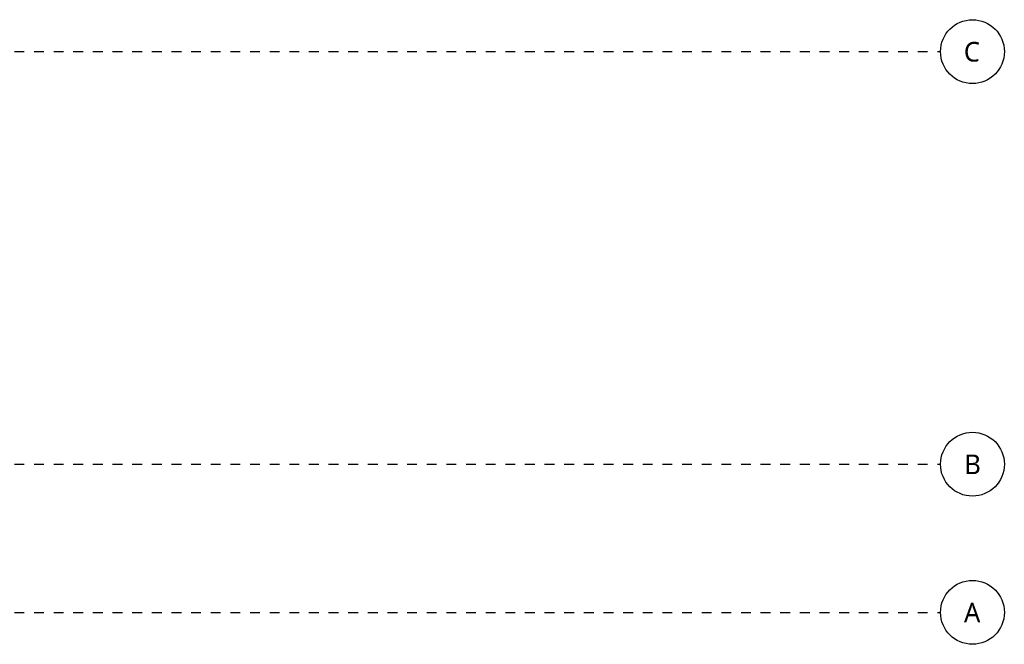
# Model space of a CAD drawing. Header units: metres. Extents: x -27.7 to 32.8, y -37.3 to -3.8.
# Tile 9 of 10: x 22.7 to 32.8, y -30 to -23.7. Entities that reach past the tile are written whole.
import ezdxf

# ---------------------------------------------------------------- set-up
doc = ezdxf.new("R2010")
doc.units = ezdxf.units.M
doc.linetypes.add('Ligne de quadrillage', pattern=[0.022225, 0.0127, -0.003175, 0.003175, -0.003175])
doc.layers.add('S-GRID', color=250, linetype='Continuous', lineweight=30)
doc.layers.add('S-GRID-IDEN', color=250, linetype='Continuous', lineweight=30)
doc.styles.add('Trebuchet MS_1', font='trebuc.ttf', dxfattribs={"height": 0.2})

# ---------------------------------------------------------------- blocks, each defined once
blk = doc.blocks.new('Quadrillage - Extrémité de la ligne de quadrillage - Cercle-4360-Demi-niveau')
at = {"layer": 'S-GRID-IDEN'}
blk.add_circle((0, 0), 0.0065, dxfattribs=at)

msp = doc.modelspace()

# ---------------------------------------------------------------- linework, layer by layer
at = {"layer": 'S-GRID', "linetype": 'Ligne de quadrillage'}
for p, q in [((-21.508, -24.016), (32.124, -24.016)), ((-21.508, -28.216), (32.124, -28.216)), ((-21.508, -29.724), (32.124, -29.724))]:
    msp.add_line(p, q, dxfattribs=at)

# ---------------------------------------------------------------- block references
at = {"layer": 'S-GRID-IDEN', "xscale": 49.99999999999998, "yscale": 49.99999999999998, "zscale": 49.99999999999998, "rotation": 269.9999999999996}
for p in [(32.449, -24.016), (32.449, -28.216), (32.449, -29.724)]:
    msp.add_blockref('Quadrillage - Extrémité de la ligne de quadrillage - Cercle-4360-Demi-niveau', p, dxfattribs=at)

# ---------------------------------------------------------------- texts
at = {"layer": 'S-GRID-IDEN', "char_height": 0.2, "attachment_point": 1, "style": 'Trebuchet MS_1'}
for s, insert, width in [('C', (32.361, -23.917), 0.20443), ('B', (32.366, -28.117), 0.1924), ('A', (32.363, -29.625), 0.20042)]:
    msp.add_mtext(s, dxfattribs=dict(at, insert=insert, width=width))

doc.saveas('drawing.dxf')
